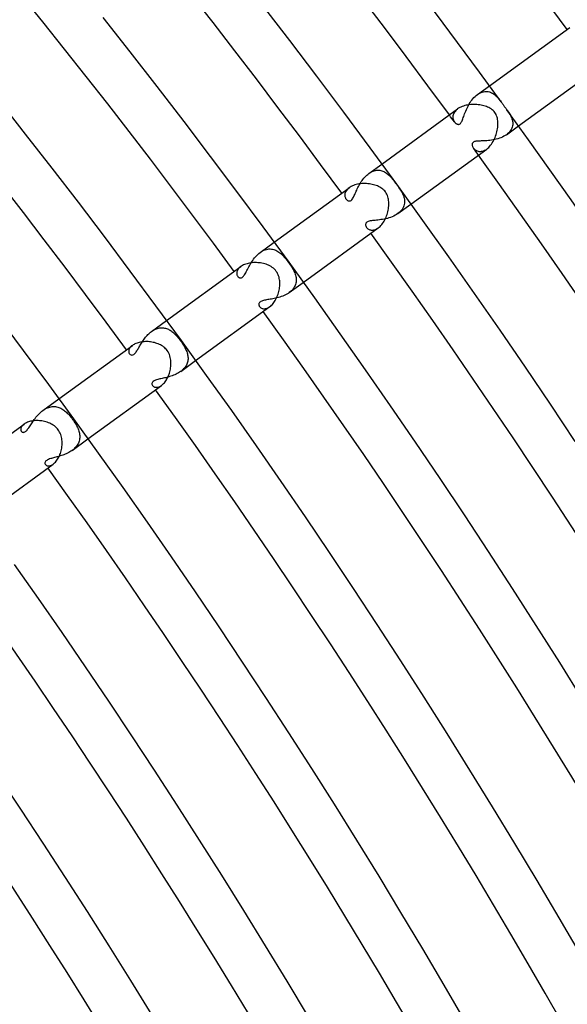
# Model space of a CAD drawing. Header units: millimetres. Extents: x -660 to 660, y -630 to 630.
# Tile 128 of 131: x 449 to 493, y 282 to 362. Entities that reach past the tile are written whole.
import ezdxf

# ---------------------------------------------------------------- set-up
doc = ezdxf.new("R2010")
doc.units = ezdxf.units.MM
doc.layers.add('HIDDEN', color=7, linetype='Continuous')
doc.layers.add('THICK', color=7, linetype='Continuous')

msp = doc.modelspace()

# ---------------------------------------------------------------- linework, layer by layer
at = {"layer": 'HIDDEN'}
for p, q in [((485.793, 355.416), (485.886, 355.489)), ((485.886, 355.489), (486.861, 356.198)), ((485.886, 355.489), (485.985, 355.555)), ((485.985, 355.555), (486.085, 355.612)), ((486.085, 355.612), (486.186, 355.659)), ((486.186, 355.659), (486.287, 355.696)), ((486.287, 355.696), (486.387, 355.722)), ((486.387, 355.722), (486.485, 355.738)), ((486.485, 355.738), (486.582, 355.744)), ((486.582, 355.744), (486.677, 355.741)), ((486.677, 355.741), (486.77, 355.729)), ((486.77, 355.729), (486.86, 355.709)), ((486.86, 355.709), (486.947, 355.681)), ((486.947, 355.681), (487.032, 355.645)), ((487.032, 355.645), (487.113, 355.603)), ((487.113, 355.603), (487.193, 355.553)), ((487.193, 355.553), (487.27, 355.498)), ((487.27, 355.498), (487.345, 355.437)), ((485.167, 354.621), (485.231, 354.733)), ((485.231, 354.733), (485.299, 354.844)), ((485.299, 354.844), (485.372, 354.951)), ((485.372, 354.951), (485.448, 355.054)), ((485.448, 355.054), (485.529, 355.153)), ((485.529, 355.153), (485.613, 355.247)), ((485.613, 355.247), (485.701, 355.335)), ((485.701, 355.335), (485.793, 355.416)), ((487.345, 355.437), (487.417, 355.37)), ((487.417, 355.37), (487.487, 355.299)), ((487.487, 355.299), (487.554, 355.225)), ((487.554, 355.225), (487.619, 355.147)), ((487.619, 355.147), (487.683, 355.067)), ((487.683, 355.067), (487.745, 354.986)), ((487.745, 354.986), (487.806, 354.903)), ((483.954, 353.922), (483.93, 353.851)), ((483.987, 353.993), (483.954, 353.922)), ((484.029, 354.064), (483.987, 353.993)), ((484.08, 354.133), (484.029, 354.064)), ((484.14, 354.201), (484.08, 354.133)), ((484.211, 354.267), (484.14, 354.201)), ((484.289, 354.329), (484.211, 354.267)), ((484.819, 353.833), (484.859, 353.94)), ((484.859, 353.94), (484.901, 354.05)), ((484.901, 354.05), (484.948, 354.164)), ((484.948, 354.164), (484.997, 354.278)), ((484.997, 354.278), (485.05, 354.393)), ((485.05, 354.393), (485.106, 354.507)), ((485.106, 354.507), (485.167, 354.621)), ((488.273, 354.26), (488.338, 354.169)), ((488.338, 354.169), (488.4, 354.08)), ((488.4, 354.08), (488.457, 353.993)), ((488.457, 353.993), (488.509, 353.908)), ((488.509, 353.908), (488.559, 353.82)), ((483.914, 353.78), (483.907, 353.711)), ((483.907, 353.711), (483.907, 353.642)), ((483.907, 353.642), (483.914, 353.576)), ((483.93, 353.851), (483.914, 353.78)), ((483.914, 353.576), (483.927, 353.511)), ((483.927, 353.511), (483.947, 353.449)), ((483.947, 353.449), (483.971, 353.391)), ((483.971, 353.391), (484.001, 353.337)), ((484.001, 353.337), (484.034, 353.287)), ((484.034, 353.287), (484.056, 353.259)), ((484.056, 353.259), (484.078, 353.233)), ((484.078, 353.233), (484.102, 353.208)), ((484.102, 353.208), (484.126, 353.186)), ((484.126, 353.186), (484.151, 353.165)), ((484.151, 353.165), (484.177, 353.147)), ((484.177, 353.147), (484.202, 353.131)), ((484.202, 353.131), (484.23, 353.116)), ((484.23, 353.116), (484.262, 353.103)), ((484.262, 353.103), (484.297, 353.093)), ((484.297, 353.093), (484.334, 353.087)), ((484.334, 353.087), (484.372, 353.087)), ((484.372, 353.087), (484.412, 353.095)), ((484.412, 353.095), (484.451, 353.112)), ((484.451, 353.112), (484.487, 353.136)), ((484.487, 353.136), (484.522, 353.169)), ((484.522, 353.169), (484.555, 353.211)), ((484.555, 353.211), (484.587, 353.26)), ((484.587, 353.26), (484.619, 353.319)), ((484.619, 353.319), (484.65, 353.385)), ((484.65, 353.385), (484.681, 353.461)), ((484.681, 353.461), (484.713, 353.544)), ((484.713, 353.544), (484.747, 353.635)), ((484.747, 353.635), (484.782, 353.731)), ((484.782, 353.731), (484.819, 353.833)), ((488.559, 353.82), (488.604, 353.731)), ((488.604, 353.731), (488.645, 353.64)), ((488.645, 353.64), (488.68, 353.546)), ((488.68, 353.546), (488.709, 353.451)), ((488.709, 353.451), (488.73, 353.354)), ((488.73, 353.354), (488.744, 353.257)), ((488.744, 353.257), (488.748, 353.159)), ((488.748, 353.159), (488.744, 353.062)), ((488.237, 352.253), (489.213, 352.962)), ((488.334, 352.329), (488.237, 352.253)), ((488.423, 352.411), (488.334, 352.329)), ((488.501, 352.497), (488.423, 352.411)), ((488.568, 352.586), (488.501, 352.497)), ((488.625, 352.678), (488.568, 352.586)), ((488.67, 352.772), (488.625, 352.678)), ((488.705, 352.867), (488.67, 352.772)), ((488.73, 352.964), (488.705, 352.867)), ((488.744, 353.062), (488.73, 352.964)), ((485.468, 351.492), (485.466, 351.453)), ((485.476, 351.53), (485.468, 351.492)), ((485.49, 351.565), (485.476, 351.53)), ((485.51, 351.598), (485.49, 351.565)), ((485.537, 351.627), (485.51, 351.598)), ((485.571, 351.652), (485.537, 351.627)), ((485.612, 351.674), (485.571, 351.652)), ((485.66, 351.692), (485.612, 351.674)), ((485.714, 351.706), (485.66, 351.692)), ((485.776, 351.717), (485.714, 351.706)), ((485.846, 351.726), (485.776, 351.717)), ((485.923, 351.733), (485.846, 351.726)), ((486.009, 351.738), (485.923, 351.733)), ((486.101, 351.742), (486.009, 351.738)), ((486.2, 351.745), (486.101, 351.742)), ((486.305, 351.749), (486.2, 351.745)), ((486.415, 351.753), (486.305, 351.749)), ((486.531, 351.759), (486.415, 351.753)), ((486.65, 351.767), (486.531, 351.759)), ((486.774, 351.778), (486.65, 351.767)), ((486.901, 351.792), (486.774, 351.778)), ((487.029, 351.809), (486.901, 351.792)), ((487.157, 351.831), (487.029, 351.809)), ((487.287, 351.857), (487.157, 351.831)), ((487.415, 351.887), (487.287, 351.857)), ((487.543, 351.923), (487.415, 351.887)), ((487.669, 351.964), (487.543, 351.923)), ((487.792, 352.01), (487.669, 351.964)), ((487.911, 352.062), (487.792, 352.01)), ((488.026, 352.12), (487.911, 352.062)), ((488.135, 352.184), (488.026, 352.12)), ((488.237, 352.253), (488.135, 352.184)), ((485.466, 351.453), (485.469, 351.414)), ((485.469, 351.414), (485.476, 351.374)), ((485.476, 351.374), (485.487, 351.334)), ((485.487, 351.334), (485.502, 351.293)), ((485.502, 351.293), (485.521, 351.252)), ((485.521, 351.252), (485.544, 351.212)), ((485.544, 351.212), (485.571, 351.172)), ((485.571, 351.172), (485.609, 351.123)), ((485.609, 351.123), (485.653, 351.078)), ((485.653, 351.078), (485.702, 351.035)), ((485.702, 351.035), (485.756, 350.998)), ((485.756, 350.998), (485.814, 350.965)), ((485.814, 350.965), (485.876, 350.939)), ((485.876, 350.939), (485.941, 350.918)), ((485.941, 350.918), (486.01, 350.905)), ((486.01, 350.905), (486.082, 350.899)), ((486.082, 350.899), (486.157, 350.9)), ((486.157, 350.9), (486.234, 350.91)), ((486.234, 350.91), (486.313, 350.928)), ((486.313, 350.928), (486.394, 350.956)), ((486.394, 350.956), (486.476, 350.992)), ((486.476, 350.992), (486.559, 351.038)), ((486.559, 351.038), (486.641, 351.093)), ((477.029, 349.05), (477.114, 349.116)), ((477.114, 349.116), (478.164, 349.879)), ((477.114, 349.116), (477.201, 349.175)), ((477.201, 349.175), (477.289, 349.227)), ((477.289, 349.227), (477.379, 349.273)), ((477.379, 349.273), (477.47, 349.311)), ((477.47, 349.311), (477.56, 349.34)), ((477.56, 349.34), (477.649, 349.363)), ((477.649, 349.363), (477.738, 349.377)), ((477.738, 349.377), (477.826, 349.384)), ((477.826, 349.384), (477.913, 349.384)), ((477.913, 349.384), (477.998, 349.376)), ((477.998, 349.376), (478.081, 349.362)), ((478.081, 349.362), (478.162, 349.342)), ((478.162, 349.342), (478.242, 349.315)), ((478.242, 349.315), (478.32, 349.282)), ((478.32, 349.282), (478.396, 349.244)), ((478.396, 349.244), (478.469, 349.201)), ((478.469, 349.201), (478.54, 349.154)), ((478.54, 349.154), (478.609, 349.102)), ((478.609, 349.102), (478.675, 349.047)), ((476.39, 348.269), (476.449, 348.366)), ((476.449, 348.366), (476.511, 348.462)), ((476.511, 348.462), (476.576, 348.556)), ((476.576, 348.556), (476.644, 348.647)), ((476.644, 348.647), (476.715, 348.736)), ((476.715, 348.736), (476.789, 348.821)), ((476.789, 348.821), (476.866, 348.902)), ((476.866, 348.902), (476.946, 348.979)), ((476.946, 348.979), (477.029, 349.05)), ((478.675, 349.047), (478.739, 348.989)), ((478.739, 348.989), (478.802, 348.928)), ((478.802, 348.928), (478.862, 348.865)), ((478.862, 348.865), (478.921, 348.799)), ((478.921, 348.799), (478.98, 348.731)), ((478.98, 348.731), (479.039, 348.658)), ((479.039, 348.658), (479.099, 348.583)), ((479.099, 348.583), (479.159, 348.506)), ((479.159, 348.506), (479.219, 348.426)), ((479.219, 348.426), (479.279, 348.344)), ((479.279, 348.344), (479.34, 348.261)), ((475.192, 347.511), (475.179, 347.446)), ((475.213, 347.578), (475.192, 347.511)), ((475.243, 347.645), (475.213, 347.578)), ((475.282, 347.712), (475.243, 347.645)), ((475.33, 347.778), (475.282, 347.712)), ((475.387, 347.842), (475.33, 347.778)), ((475.453, 347.904), (475.387, 347.842)), ((475.528, 347.963), (475.453, 347.904)), ((475.979, 347.427), (476.017, 347.511)), ((476.017, 347.511), (476.055, 347.598)), ((476.055, 347.598), (476.096, 347.689)), ((476.096, 347.689), (476.139, 347.783)), ((476.139, 347.783), (476.184, 347.879)), ((476.184, 347.879), (476.232, 347.976)), ((476.232, 347.976), (476.282, 348.074)), ((476.282, 348.074), (476.335, 348.171)), ((476.335, 348.171), (476.39, 348.269)), ((479.34, 348.261), (479.41, 348.163)), ((479.41, 348.163), (479.479, 348.067)), ((479.479, 348.067), (479.546, 347.971)), ((479.546, 347.971), (479.609, 347.877)), ((479.609, 347.877), (479.669, 347.784)), ((479.669, 347.784), (479.725, 347.692)), ((479.725, 347.692), (479.778, 347.6)), ((479.778, 347.6), (479.827, 347.506)), ((479.827, 347.506), (479.871, 347.411)), ((475.179, 347.446), (475.174, 347.381)), ((475.174, 347.381), (475.176, 347.319)), ((475.176, 347.319), (475.185, 347.259)), ((475.185, 347.259), (475.199, 347.202)), ((475.199, 347.202), (475.22, 347.149)), ((475.22, 347.149), (475.245, 347.099)), ((475.245, 347.099), (475.274, 347.055)), ((475.274, 347.055), (475.314, 347.007)), ((475.314, 347.007), (475.358, 346.966)), ((475.358, 346.966), (475.407, 346.934)), ((475.407, 346.934), (475.46, 346.91)), ((475.46, 346.91), (475.515, 346.899)), ((475.515, 346.899), (475.572, 346.901)), ((475.572, 346.901), (475.628, 346.917)), ((475.628, 346.917), (475.684, 346.95)), ((475.684, 346.95), (475.738, 347)), ((475.738, 347), (475.788, 347.063)), ((475.788, 347.063), (475.833, 347.132)), ((475.833, 347.132), (475.873, 347.204)), ((475.873, 347.204), (475.908, 347.274)), ((475.908, 347.274), (475.943, 347.348)), ((475.943, 347.348), (475.979, 347.427)), ((479.871, 347.411), (479.91, 347.315)), ((479.91, 347.315), (479.944, 347.218)), ((479.944, 347.218), (479.97, 347.119)), ((479.97, 347.119), (479.99, 347.02)), ((479.998, 346.717), (479.981, 346.616)), ((479.99, 347.02), (480.001, 346.92)), ((480.004, 346.819), (479.998, 346.717)), ((480.001, 346.92), (480.004, 346.819)), ((479.566, 345.958), (479.464, 345.879)), ((479.465, 345.88), (480.515, 346.643)), ((479.657, 346.042), (479.566, 345.958)), ((479.738, 346.131), (479.657, 346.042)), ((479.809, 346.223), (479.738, 346.131)), ((479.869, 346.319), (479.809, 346.223)), ((479.917, 346.416), (479.869, 346.319)), ((479.955, 346.516), (479.917, 346.416)), ((479.981, 346.616), (479.955, 346.516)), ((476.914, 345.145), (476.884, 345.101)), ((476.956, 345.183), (476.914, 345.145)), ((477.009, 345.215), (476.956, 345.183)), ((477.073, 345.243), (477.009, 345.215)), ((477.147, 345.266), (477.073, 345.243)), ((477.231, 345.284), (477.147, 345.266)), ((477.321, 345.299), (477.231, 345.284)), ((477.417, 345.312), (477.321, 345.299)), ((477.517, 345.323), (477.417, 345.312)), ((477.622, 345.334), (477.517, 345.323)), ((477.732, 345.346), (477.622, 345.334)), ((477.848, 345.359), (477.732, 345.346)), ((477.968, 345.373), (477.848, 345.359)), ((478.092, 345.39), (477.968, 345.373)), ((478.22, 345.411), (478.092, 345.39)), ((478.35, 345.435), (478.22, 345.411)), ((478.482, 345.463), (478.35, 345.435)), ((478.614, 345.496), (478.482, 345.463)), ((478.745, 345.534), (478.614, 345.496)), ((478.874, 345.577), (478.745, 345.534)), ((479.002, 345.626), (478.874, 345.577)), ((479.126, 345.681), (479.002, 345.626)), ((479.244, 345.741), (479.126, 345.681)), ((479.357, 345.807), (479.244, 345.741)), ((479.464, 345.879), (479.357, 345.807)), ((476.865, 345.052), (476.857, 344.999)), ((476.857, 344.999), (476.86, 344.943)), ((476.86, 344.943), (476.875, 344.883)), ((476.884, 345.101), (476.865, 345.052)), ((476.875, 344.883), (476.901, 344.824)), ((476.901, 344.824), (476.936, 344.767)), ((476.936, 344.767), (476.969, 344.727)), ((476.969, 344.727), (477.006, 344.689)), ((477.006, 344.689), (477.048, 344.654)), ((477.048, 344.654), (477.094, 344.623)), ((477.094, 344.623), (477.144, 344.597)), ((477.144, 344.597), (477.198, 344.576)), ((477.198, 344.576), (477.256, 344.56)), ((477.256, 344.56), (477.316, 344.55)), ((477.316, 344.55), (477.38, 344.546)), ((477.38, 344.546), (477.446, 344.549)), ((477.446, 344.549), (477.515, 344.56)), ((477.515, 344.56), (477.585, 344.577)), ((477.585, 344.577), (477.657, 344.603)), ((477.657, 344.603), (477.731, 344.636)), ((477.731, 344.636), (477.805, 344.678)), ((477.805, 344.678), (477.88, 344.728)), ((468.34, 342.741), (469.467, 343.56)), ((468.243, 342.666), (468.34, 342.741)), ((468.34, 342.741), (468.438, 342.808)), ((468.438, 342.808), (468.539, 342.866)), ((468.539, 342.866), (468.641, 342.916)), ((468.641, 342.916), (468.744, 342.957)), ((468.744, 342.957), (468.845, 342.987)), ((468.845, 342.987), (468.947, 343.009)), ((468.947, 343.009), (469.047, 343.021)), ((469.047, 343.021), (469.147, 343.024)), ((469.147, 343.024), (469.243, 343.018)), ((469.243, 343.018), (469.338, 343.004)), ((469.338, 343.004), (469.431, 342.982)), ((469.431, 342.982), (469.522, 342.952)), ((469.522, 342.952), (469.61, 342.916)), ((469.61, 342.916), (469.695, 342.873)), ((469.695, 342.873), (469.777, 342.825)), ((469.777, 342.825), (469.857, 342.771)), ((469.857, 342.771), (469.934, 342.713)), ((467.593, 341.883), (467.661, 341.991)), ((467.661, 341.991), (467.733, 342.097)), ((467.733, 342.097), (467.808, 342.201)), ((467.808, 342.201), (467.887, 342.303)), ((467.887, 342.303), (467.971, 342.401)), ((467.971, 342.401), (468.058, 342.495)), ((468.058, 342.495), (468.149, 342.584)), ((468.149, 342.584), (468.243, 342.666)), ((469.934, 342.713), (470.009, 342.65)), ((470.009, 342.65), (470.081, 342.584)), ((470.081, 342.584), (470.151, 342.515)), ((470.151, 342.515), (470.221, 342.441)), ((470.221, 342.441), (470.29, 342.364)), ((470.29, 342.364), (470.359, 342.283)), ((470.359, 342.283), (470.427, 342.198)), ((470.427, 342.198), (470.495, 342.111)), ((470.495, 342.111), (470.563, 342.022)), ((470.563, 342.022), (470.629, 341.932)), ((466.457, 341.175), (466.447, 341.122)), ((466.472, 341.228), (466.457, 341.175)), ((466.494, 341.283), (466.472, 341.228)), ((466.523, 341.337), (466.494, 341.283)), ((466.558, 341.392), (466.523, 341.337)), ((466.6, 341.445), (466.558, 341.392)), ((466.649, 341.498), (466.6, 341.445)), ((466.706, 341.55), (466.649, 341.498)), ((466.769, 341.6), (466.706, 341.55)), ((467.167, 341.099), (467.214, 341.185)), ((467.214, 341.185), (467.261, 341.276)), ((467.261, 341.276), (467.309, 341.369)), ((467.309, 341.369), (467.36, 341.467)), ((467.36, 341.467), (467.413, 341.568)), ((467.413, 341.568), (467.47, 341.671)), ((467.47, 341.671), (467.53, 341.777)), ((467.53, 341.777), (467.593, 341.883)), ((470.629, 341.932), (470.699, 341.834)), ((470.699, 341.834), (470.766, 341.738)), ((470.766, 341.738), (470.83, 341.642)), ((470.83, 341.642), (470.891, 341.547)), ((470.891, 341.547), (470.948, 341.453)), ((470.948, 341.453), (471.002, 341.36)), ((471.002, 341.36), (471.051, 341.268)), ((471.051, 341.268), (471.095, 341.177)), ((471.095, 341.177), (471.134, 341.087)), ((466.447, 341.122), (466.444, 341.071)), ((466.444, 341.071), (466.445, 341.021)), ((466.445, 341.021), (466.452, 340.973)), ((466.452, 340.973), (466.464, 340.928)), ((466.464, 340.928), (466.48, 340.886)), ((466.48, 340.886), (466.499, 340.846)), ((466.499, 340.846), (466.522, 340.811)), ((466.522, 340.811), (466.543, 340.784)), ((466.543, 340.784), (466.566, 340.761)), ((466.566, 340.761), (466.591, 340.74)), ((466.591, 340.74), (466.616, 340.723)), ((466.616, 340.723), (466.643, 340.708)), ((466.643, 340.708), (466.673, 340.696)), ((466.673, 340.696), (466.708, 340.688)), ((466.708, 340.688), (466.747, 340.685)), ((466.747, 340.685), (466.79, 340.69)), ((466.79, 340.69), (466.837, 340.704)), ((466.837, 340.704), (466.886, 340.731)), ((466.886, 340.731), (466.934, 340.768)), ((466.934, 340.768), (466.982, 340.816)), ((466.982, 340.816), (467.029, 340.875)), ((467.029, 340.875), (467.075, 340.942)), ((467.075, 340.942), (467.121, 341.017)), ((467.121, 341.017), (467.167, 341.099)), ((471.134, 341.087), (471.169, 340.996)), ((471.169, 340.996), (471.199, 340.905)), ((471.199, 340.905), (471.223, 340.813)), ((471.223, 340.813), (471.241, 340.72)), ((471.246, 340.345), (471.228, 340.253)), ((471.241, 340.72), (471.253, 340.627)), ((471.256, 340.439), (471.246, 340.345)), ((471.253, 340.627), (471.258, 340.533)), ((471.258, 340.533), (471.256, 340.439)), ((470.781, 339.575), (470.69, 339.504)), ((470.691, 339.505), (471.818, 340.324)), ((470.865, 339.649), (470.781, 339.575)), ((470.942, 339.727), (470.865, 339.649)), ((471.01, 339.809), (470.942, 339.727)), ((471.071, 339.893), (471.01, 339.809)), ((471.123, 339.981), (471.071, 339.893)), ((471.167, 340.07), (471.123, 339.981)), ((471.202, 340.161), (471.167, 340.07)), ((471.228, 340.253), (471.202, 340.161)), ((468.353, 338.76), (468.312, 338.728)), ((468.403, 338.79), (468.353, 338.76)), ((468.461, 338.816), (468.403, 338.79)), ((468.528, 338.84), (468.461, 338.816)), ((468.601, 338.861), (468.528, 338.84)), ((468.681, 338.88), (468.601, 338.861)), ((468.765, 338.897), (468.681, 338.88)), ((468.854, 338.913), (468.765, 338.897)), ((468.947, 338.929), (468.854, 338.913)), ((469.042, 338.944), (468.947, 338.929)), ((469.143, 338.961), (469.042, 338.944)), ((469.247, 338.979), (469.143, 338.961)), ((469.355, 338.998), (469.247, 338.979)), ((469.465, 339.02), (469.355, 338.998)), ((469.579, 339.044), (469.465, 339.02)), ((469.694, 339.072), (469.579, 339.044)), ((469.81, 339.103), (469.694, 339.072)), ((469.927, 339.137), (469.81, 339.103)), ((470.043, 339.176), (469.927, 339.137)), ((470.158, 339.219), (470.043, 339.176)), ((470.271, 339.267), (470.158, 339.219)), ((470.382, 339.319), (470.271, 339.267)), ((470.49, 339.376), (470.382, 339.319)), ((470.592, 339.438), (470.49, 339.376)), ((470.69, 339.504), (470.592, 339.438)), ((468.24, 338.614), (468.232, 338.573)), ((468.232, 338.573), (468.232, 338.531)), ((468.232, 338.531), (468.239, 338.49)), ((468.239, 338.49), (468.251, 338.45)), ((468.255, 338.654), (468.24, 338.614)), ((468.251, 338.45), (468.269, 338.411)), ((468.279, 338.692), (468.255, 338.654)), ((468.269, 338.411), (468.293, 338.373)), ((468.312, 338.728), (468.279, 338.692)), ((468.293, 338.373), (468.323, 338.337)), ((468.323, 338.337), (468.357, 338.304)), ((468.357, 338.304), (468.396, 338.274)), ((468.396, 338.274), (468.44, 338.249)), ((468.44, 338.249), (468.488, 338.227)), ((468.488, 338.227), (468.54, 338.211)), ((468.54, 338.211), (468.595, 338.201)), ((468.595, 338.201), (468.653, 338.196)), ((468.653, 338.196), (468.714, 338.198)), ((468.714, 338.198), (468.778, 338.207)), ((468.778, 338.207), (468.844, 338.223)), ((468.844, 338.223), (468.912, 338.247)), ((468.912, 338.247), (468.981, 338.278)), ((468.981, 338.278), (469.05, 338.317)), ((469.05, 338.317), (469.12, 338.364)), ((459.564, 336.365), (460.77, 337.241)), ((459.563, 336.364), (459.642, 336.419)), ((459.642, 336.419), (459.722, 336.468)), ((459.722, 336.468), (459.803, 336.512)), ((459.803, 336.512), (459.885, 336.551)), ((459.885, 336.551), (459.968, 336.584)), ((459.968, 336.584), (460.051, 336.611)), ((460.051, 336.611), (460.134, 336.633)), ((460.134, 336.633), (460.217, 336.648)), ((460.217, 336.648), (460.299, 336.658)), ((460.299, 336.658), (460.381, 336.662)), ((460.381, 336.662), (460.462, 336.66)), ((460.462, 336.66), (460.541, 336.652)), ((460.541, 336.652), (460.62, 336.639)), ((460.62, 336.639), (460.697, 336.621)), ((460.697, 336.621), (460.773, 336.597)), ((460.773, 336.597), (460.848, 336.569)), ((460.848, 336.569), (460.922, 336.537)), ((460.922, 336.537), (460.994, 336.499)), ((460.994, 336.499), (461.065, 336.458)), ((461.065, 336.458), (461.135, 336.412)), ((461.135, 336.412), (461.203, 336.363)), ((458.795, 335.5), (458.847, 335.579)), ((458.847, 335.579), (458.901, 335.658)), ((458.901, 335.658), (458.957, 335.736)), ((458.957, 335.736), (459.015, 335.814)), ((459.015, 335.814), (459.076, 335.891)), ((459.076, 335.891), (459.139, 335.966)), ((459.139, 335.966), (459.204, 336.04)), ((459.204, 336.04), (459.272, 336.111)), ((459.272, 336.111), (459.341, 336.179)), ((459.341, 336.179), (459.413, 336.244)), ((459.413, 336.244), (459.487, 336.306)), ((459.487, 336.306), (459.563, 336.364)), ((461.203, 336.363), (461.271, 336.31)), ((461.271, 336.31), (461.337, 336.252)), ((461.337, 336.252), (461.403, 336.192)), ((461.403, 336.192), (461.469, 336.127)), ((461.469, 336.127), (461.533, 336.06)), ((461.533, 336.06), (461.597, 335.989)), ((461.597, 335.989), (461.661, 335.916)), ((461.661, 335.916), (461.724, 335.84)), ((461.724, 335.84), (461.786, 335.762)), ((461.786, 335.762), (461.848, 335.68)), ((461.848, 335.68), (461.91, 335.597)), ((461.91, 335.597), (461.971, 335.512)), ((457.721, 334.82), (457.716, 334.769)), ((457.732, 334.871), (457.721, 334.82)), ((457.75, 334.924), (457.732, 334.871)), ((457.775, 334.978), (457.75, 334.924)), ((457.807, 335.031), (457.775, 334.978)), ((457.847, 335.084), (457.807, 335.031)), ((457.894, 335.137), (457.847, 335.084)), ((457.949, 335.188), (457.894, 335.137)), ((458.012, 335.237), (457.949, 335.188)), ((458.325, 334.728), (458.366, 334.789)), ((458.366, 334.789), (458.404, 334.848)), ((458.404, 334.848), (458.442, 334.911)), ((458.442, 334.911), (458.482, 334.977)), ((458.482, 334.977), (458.522, 335.045)), ((458.522, 335.045), (458.564, 335.117)), ((458.564, 335.117), (458.607, 335.191)), ((458.607, 335.191), (458.651, 335.266)), ((458.651, 335.266), (458.697, 335.343)), ((458.697, 335.343), (458.745, 335.421)), ((458.745, 335.421), (458.795, 335.5)), ((461.971, 335.512), (462.03, 335.425)), ((462.03, 335.425), (462.088, 335.338)), ((462.088, 335.338), (462.143, 335.251)), ((462.143, 335.251), (462.195, 335.164)), ((462.195, 335.164), (462.244, 335.077)), ((462.244, 335.077), (462.289, 334.991)), ((462.289, 334.991), (462.331, 334.905)), ((462.331, 334.905), (462.369, 334.819)), ((462.369, 334.819), (462.403, 334.733)), ((457.716, 334.769), (457.718, 334.721)), ((457.718, 334.721), (457.725, 334.675)), ((457.725, 334.675), (457.738, 334.633)), ((457.738, 334.633), (457.755, 334.593)), ((457.755, 334.593), (457.778, 334.557)), ((457.778, 334.557), (457.834, 334.5)), ((457.834, 334.5), (457.904, 334.465)), ((457.904, 334.465), (457.982, 334.456)), ((457.982, 334.456), (458.055, 334.473)), ((458.055, 334.473), (458.121, 334.508)), ((458.121, 334.508), (458.179, 334.554)), ((458.179, 334.554), (458.231, 334.607)), ((458.231, 334.607), (458.28, 334.666)), ((458.28, 334.666), (458.325, 334.728)), ((461.915, 333.129), (463.121, 334.005)), ((462.403, 334.733), (462.433, 334.648)), ((462.433, 334.648), (462.458, 334.563)), ((462.458, 334.563), (462.479, 334.477)), ((462.479, 334.477), (462.494, 334.392)), ((462.502, 334.051), (462.49, 333.966)), ((462.494, 334.392), (462.505, 334.306)), ((462.509, 334.136), (462.502, 334.051)), ((462.505, 334.306), (462.51, 334.221)), ((462.51, 334.221), (462.509, 334.136)), ((461.998, 333.192), (461.914, 333.128)), ((462.076, 333.26), (461.998, 333.192)), ((462.148, 333.33), (462.076, 333.26)), ((462.214, 333.403), (462.148, 333.33)), ((462.274, 333.478), (462.214, 333.403)), ((462.327, 333.556), (462.274, 333.478)), ((462.373, 333.636), (462.327, 333.556)), ((462.412, 333.717), (462.373, 333.636)), ((462.445, 333.799), (462.412, 333.717)), ((462.47, 333.883), (462.445, 333.799)), ((462.49, 333.966), (462.47, 333.883)), ((459.873, 332.422), (459.783, 332.381)), ((459.969, 332.455), (459.873, 332.422)), ((460.065, 332.482), (459.969, 332.455)), ((460.153, 332.504), (460.065, 332.482)), ((460.237, 332.523), (460.153, 332.504)), ((460.324, 332.543), (460.237, 332.523)), ((460.415, 332.562), (460.324, 332.543)), ((460.51, 332.583), (460.415, 332.562)), ((460.608, 332.605), (460.51, 332.583)), ((460.708, 332.628), (460.608, 332.605)), ((460.81, 332.653), (460.708, 332.628)), ((460.914, 332.681), (460.81, 332.653)), ((461.019, 332.711), (460.914, 332.681)), ((461.124, 332.744), (461.019, 332.711)), ((461.229, 332.78), (461.124, 332.744)), ((461.333, 332.819), (461.229, 332.78)), ((461.436, 332.861), (461.333, 332.819)), ((461.538, 332.907), (461.436, 332.861)), ((461.637, 332.957), (461.538, 332.907)), ((461.733, 333.01), (461.637, 332.957)), ((461.826, 333.067), (461.733, 333.01)), ((461.914, 333.128), (461.826, 333.067)), ((459.614, 332.221), (459.597, 332.161)), ((459.597, 332.161), (459.597, 332.1)), ((459.597, 332.1), (459.614, 332.042)), ((459.65, 332.279), (459.614, 332.221)), ((459.614, 332.042), (459.644, 331.989)), ((459.644, 331.989), (459.668, 331.959)), ((459.706, 332.332), (459.65, 332.279)), ((459.668, 331.959), (459.697, 331.933)), ((459.697, 331.933), (459.729, 331.909)), ((459.783, 332.381), (459.706, 332.332)), ((459.729, 331.909), (459.766, 331.888)), ((459.766, 331.888), (459.806, 331.871)), ((459.806, 331.871), (459.85, 331.858)), ((459.85, 331.858), (459.898, 331.85)), ((459.898, 331.85), (459.948, 331.847)), ((459.948, 331.847), (460.002, 331.85)), ((460.002, 331.85), (460.058, 331.859)), ((460.058, 331.859), (460.116, 331.874)), ((460.116, 331.874), (460.176, 331.895)), ((460.176, 331.895), (460.237, 331.923)), ((460.237, 331.923), (460.3, 331.959)), ((460.3, 331.959), (460.363, 332.001)), ((450.785, 329.987), (452.073, 330.923)), ((450.785, 329.987), (450.875, 330.049)), ((450.875, 330.049), (450.967, 330.105)), ((450.967, 330.105), (451.061, 330.154)), ((451.061, 330.154), (451.156, 330.197)), ((451.156, 330.197), (451.251, 330.232)), ((451.251, 330.232), (451.345, 330.259)), ((451.345, 330.259), (451.439, 330.279)), ((451.439, 330.279), (451.533, 330.292)), ((451.533, 330.292), (451.626, 330.298)), ((451.626, 330.298), (451.718, 330.297)), ((451.718, 330.297), (451.807, 330.288)), ((451.807, 330.288), (451.896, 330.274)), ((451.896, 330.274), (451.982, 330.253)), ((451.982, 330.253), (452.067, 330.226)), ((452.067, 330.226), (452.15, 330.193)), ((452.15, 330.193), (452.231, 330.156)), ((452.231, 330.156), (452.311, 330.113)), ((452.311, 330.113), (452.388, 330.066)), ((452.388, 330.066), (452.463, 330.014)), ((452.463, 330.014), (452.536, 329.959)), ((450.025, 329.161), (450.089, 329.251)), ((450.089, 329.251), (450.155, 329.341)), ((450.155, 329.341), (450.224, 329.431)), ((450.224, 329.431), (450.295, 329.519)), ((450.295, 329.519), (450.37, 329.605)), ((450.37, 329.605), (450.447, 329.689)), ((450.447, 329.689), (450.528, 329.769)), ((450.528, 329.769), (450.611, 329.847)), ((450.611, 329.847), (450.697, 329.919)), ((450.697, 329.919), (450.785, 329.987)), ((452.536, 329.959), (452.608, 329.9)), ((452.608, 329.9), (452.678, 329.838)), ((452.678, 329.838), (452.748, 329.771)), ((452.748, 329.771), (452.82, 329.698)), ((452.82, 329.698), (452.893, 329.62)), ((452.893, 329.62), (452.966, 329.536)), ((452.966, 329.536), (453.039, 329.447)), ((453.039, 329.447), (453.113, 329.353)), ((453.113, 329.353), (453.184, 329.257)), ((453.184, 329.257), (453.252, 329.161)), ((448.996, 328.514), (448.991, 328.471)), ((448.991, 328.471), (448.991, 328.431)), ((448.991, 328.431), (448.997, 328.393)), ((449.007, 328.558), (448.996, 328.514)), ((449.023, 328.603), (449.007, 328.558)), ((449.045, 328.648), (449.023, 328.603)), ((449.074, 328.695), (449.045, 328.648)), ((449.109, 328.741), (449.074, 328.695)), ((449.152, 328.787), (449.109, 328.741)), ((449.201, 328.832), (449.152, 328.787)), ((449.257, 328.877), (449.201, 328.832)), ((449.504, 328.399), (449.551, 328.457)), ((449.551, 328.457), (449.599, 328.52)), ((449.599, 328.52), (449.647, 328.588)), ((449.647, 328.588), (449.696, 328.66)), ((449.696, 328.66), (449.746, 328.736)), ((449.746, 328.736), (449.798, 328.816)), ((449.798, 328.816), (449.851, 328.899)), ((449.851, 328.899), (449.907, 328.985)), ((449.907, 328.985), (449.965, 329.072)), ((449.965, 329.072), (450.025, 329.161)), ((453.252, 329.161), (453.316, 329.066)), ((453.316, 329.066), (453.377, 328.971)), ((453.377, 328.971), (453.434, 328.876)), ((453.434, 328.876), (453.487, 328.782)), ((453.487, 328.782), (453.536, 328.689)), ((453.536, 328.689), (453.581, 328.596)), ((453.581, 328.596), (453.621, 328.503)), ((453.621, 328.503), (453.656, 328.411)), ((448.997, 328.393), (449.006, 328.358)), ((449.006, 328.358), (449.021, 328.325)), ((449.021, 328.325), (449.039, 328.296)), ((449.039, 328.296), (449.063, 328.269)), ((449.063, 328.269), (449.091, 328.246)), ((449.091, 328.246), (449.122, 328.229)), ((449.122, 328.229), (449.157, 328.218)), ((449.157, 328.218), (449.195, 328.213)), ((449.195, 328.213), (449.235, 328.216)), ((449.235, 328.216), (449.277, 328.227)), ((449.277, 328.227), (449.321, 328.245)), ((449.321, 328.245), (449.365, 328.272)), ((449.365, 328.272), (449.41, 328.306)), ((449.41, 328.306), (449.456, 328.349)), ((449.456, 328.349), (449.504, 328.399)), ((453.136, 326.751), (454.424, 327.687)), ((453.656, 328.411), (453.687, 328.32)), ((453.687, 328.32), (453.712, 328.229)), ((453.712, 328.229), (453.733, 328.138)), ((453.733, 328.138), (453.748, 328.047)), ((453.749, 327.688), (453.733, 327.6)), ((453.748, 328.047), (453.757, 327.956)), ((453.758, 327.777), (453.749, 327.688)), ((453.757, 327.956), (453.76, 327.866)), ((453.76, 327.866), (453.758, 327.777)), ((453.297, 326.881), (453.219, 326.814)), ((453.371, 326.951), (453.297, 326.881)), ((453.438, 327.024), (453.371, 326.951)), ((453.5, 327.1), (453.438, 327.024)), ((453.555, 327.178), (453.5, 327.1)), ((453.605, 327.26), (453.555, 327.178)), ((453.647, 327.343), (453.605, 327.26)), ((453.682, 327.428), (453.647, 327.343)), ((453.711, 327.513), (453.682, 327.428)), ((453.733, 327.6), (453.711, 327.513)), ((451.246, 326.029), (451.165, 325.992)), ((451.33, 326.061), (451.246, 326.029)), ((451.413, 326.088), (451.33, 326.061)), ((451.491, 326.112), (451.413, 326.088)), ((451.567, 326.133), (451.491, 326.112)), ((451.648, 326.155), (451.567, 326.133)), ((451.731, 326.177), (451.648, 326.155)), ((451.818, 326.2), (451.731, 326.177)), ((451.908, 326.224), (451.818, 326.2)), ((452, 326.249), (451.908, 326.224)), ((452.094, 326.276), (452, 326.249)), ((452.189, 326.305), (452.094, 326.276)), ((452.286, 326.336), (452.189, 326.305)), ((452.383, 326.37), (452.286, 326.336)), ((452.481, 326.406), (452.383, 326.37)), ((452.579, 326.445), (452.481, 326.406)), ((452.676, 326.487), (452.579, 326.445)), ((452.772, 326.533), (452.676, 326.487)), ((452.867, 326.582), (452.772, 326.533)), ((452.96, 326.635), (452.867, 326.582)), ((453.049, 326.691), (452.96, 326.635)), ((453.136, 326.75), (453.049, 326.691)), ((453.219, 326.814), (453.136, 326.75)), ((450.963, 325.802), (450.951, 325.751)), ((450.951, 325.751), (450.952, 325.701)), ((450.952, 325.701), (450.965, 325.655)), ((450.99, 325.852), (450.963, 325.802)), ((450.965, 325.655), (450.989, 325.612)), ((450.989, 325.612), (451.016, 325.581)), ((451.033, 325.901), (450.99, 325.852)), ((451.016, 325.581), (451.049, 325.554)), ((451.092, 325.948), (451.033, 325.901)), ((451.049, 325.554), (451.087, 325.532)), ((451.087, 325.532), (451.131, 325.516)), ((451.165, 325.992), (451.092, 325.948)), ((451.131, 325.516), (451.179, 325.505)), ((451.179, 325.505), (451.232, 325.501)), ((451.232, 325.501), (451.288, 325.504)), ((451.288, 325.504), (451.348, 325.514)), ((451.348, 325.514), (451.41, 325.533)), ((451.41, 325.533), (451.475, 325.56)), ((451.475, 325.56), (451.541, 325.596)), ((451.541, 325.596), (451.608, 325.64))]:
    msp.add_line(p, q, dxfattribs=at)
for start, end in [(36.124989, 36.191223), (35.808774, 35.875007)]:
    msp.add_arc((0, 0), 599.25, start, end, dxfattribs=at)
at = {"layer": 'THICK'}
for p, q in [((468.499, 362.719), (470.703, 359.854)), ((455.62, 361.723), (457.818, 358.937)), ((486.861, 356.198), (493.356, 360.916)), ((470.703, 359.854), (472.889, 356.976)), ((457.818, 358.937), (459.999, 356.138)), ((489.213, 352.962), (495.707, 357.68)), ((472.889, 356.976), (475.058, 354.085)), ((459.999, 356.138), (462.163, 353.325)), ((447.2, 355.039), (449.358, 352.305)), ((485.226, 354.668), (485.107, 354.649)), ((485.347, 354.681), (485.226, 354.668)), ((485.469, 354.689), (485.347, 354.681)), ((485.591, 354.693), (485.469, 354.689)), ((485.714, 354.691), (485.591, 354.693)), ((485.836, 354.685), (485.714, 354.691)), ((485.957, 354.674), (485.836, 354.685)), ((486.076, 354.659), (485.957, 354.674)), ((486.192, 354.64), (486.076, 354.659)), ((487.806, 354.903), (487.843, 354.851)), ((487.843, 354.851), (487.881, 354.799)), ((487.881, 354.799), (487.919, 354.745)), ((487.919, 354.745), (487.959, 354.691)), ((487.959, 354.691), (487.998, 354.635)), ((475.058, 354.085), (477.209, 351.18)), ((478.164, 349.879), (484.29, 354.329)), ((484.371, 354.384), (484.289, 354.329)), ((484.46, 354.436), (484.371, 354.384)), ((484.556, 354.483), (484.46, 354.436)), ((484.658, 354.526), (484.556, 354.483)), ((484.765, 354.564), (484.658, 354.526)), ((484.875, 354.598), (484.765, 354.564)), ((484.989, 354.626), (484.875, 354.598)), ((485.107, 354.649), (484.989, 354.626)), ((486.305, 354.616), (486.192, 354.64)), ((486.414, 354.588), (486.305, 354.616)), ((486.519, 354.557), (486.414, 354.588)), ((486.62, 354.522), (486.519, 354.557)), ((486.716, 354.483), (486.62, 354.522)), ((486.811, 354.44), (486.716, 354.483)), ((486.903, 354.39), (486.811, 354.44)), ((486.992, 354.335), (486.903, 354.39)), ((487.077, 354.273), (486.992, 354.335)), ((487.157, 354.204), (487.077, 354.273)), ((487.232, 354.128), (487.157, 354.204)), ((487.299, 354.044), (487.232, 354.128)), ((487.355, 353.959), (487.299, 354.044)), ((487.403, 353.87), (487.355, 353.959)), ((487.443, 353.777), (487.403, 353.87)), ((487.998, 354.635), (488.038, 354.58)), ((488.038, 354.58), (488.062, 354.547)), ((488.062, 354.547), (488.087, 354.514)), ((488.087, 354.514), (488.111, 354.481)), ((488.111, 354.481), (488.135, 354.448)), ((488.135, 354.448), (488.158, 354.416)), ((488.158, 354.416), (488.182, 354.384)), ((488.182, 354.384), (488.205, 354.352)), ((488.205, 354.352), (488.228, 354.321)), ((488.228, 354.321), (488.251, 354.29)), ((488.251, 354.29), (488.273, 354.26)), ((462.163, 353.325), (464.309, 350.499)), ((487.476, 353.681), (487.443, 353.777)), ((487.501, 353.583), (487.476, 353.681)), ((487.521, 353.484), (487.501, 353.583)), ((487.534, 353.384), (487.521, 353.484)), ((487.542, 353.284), (487.534, 353.384)), ((487.54, 352.961), (487.545, 353.072)), ((487.546, 353.179), (487.542, 353.284)), ((487.545, 353.072), (487.546, 353.179)), ((449.358, 352.305), (451.499, 349.557)), ((487.401, 352.258), (487.437, 352.377)), ((487.437, 352.377), (487.467, 352.496)), ((487.467, 352.496), (487.493, 352.615)), ((487.493, 352.615), (487.513, 352.732)), ((487.513, 352.732), (487.529, 352.848)), ((487.529, 352.848), (487.54, 352.961)), ((486.952, 351.395), (487.023, 351.488)), ((487.023, 351.488), (487.09, 351.587)), ((487.09, 351.587), (487.153, 351.691)), ((487.153, 351.691), (487.212, 351.799)), ((487.212, 351.799), (487.266, 351.91)), ((487.266, 351.91), (487.316, 352.024)), ((487.316, 352.024), (487.361, 352.14)), ((487.361, 352.14), (487.401, 352.258)), ((477.209, 351.18), (479.343, 348.263)), ((480.515, 346.643), (486.641, 351.093)), ((486.641, 351.093), (486.721, 351.156)), ((486.721, 351.156), (486.801, 351.228)), ((486.801, 351.228), (486.878, 351.308)), ((486.878, 351.308), (486.952, 351.395)), ((464.309, 350.499), (466.439, 347.661)), ((451.499, 349.557), (453.622, 346.796)), ((476.565, 348.298), (476.446, 348.287)), ((476.686, 348.305), (476.565, 348.298)), ((476.806, 348.306), (476.686, 348.305)), ((476.926, 348.303), (476.806, 348.306)), ((477.045, 348.294), (476.926, 348.303)), ((477.162, 348.281), (477.045, 348.294)), ((466.439, 347.661), (468.551, 344.809)), ((469.467, 343.56), (475.528, 347.964)), ((475.608, 348.017), (475.528, 347.963)), ((475.694, 348.067), (475.608, 348.017)), ((475.787, 348.112), (475.694, 348.067)), ((475.886, 348.154), (475.787, 348.112)), ((475.991, 348.19), (475.886, 348.154)), ((476.1, 348.222), (475.991, 348.19)), ((476.213, 348.249), (476.1, 348.222)), ((476.328, 348.271), (476.213, 348.249)), ((476.446, 348.287), (476.328, 348.271)), ((477.277, 348.264), (477.162, 348.281)), ((477.39, 348.242), (477.277, 348.264)), ((477.501, 348.216), (477.39, 348.242)), ((477.608, 348.186), (477.501, 348.216)), ((477.711, 348.151), (477.608, 348.186)), ((477.812, 348.112), (477.711, 348.151)), ((477.908, 348.07), (477.812, 348.112)), ((478, 348.022), (477.908, 348.07)), ((478.088, 347.971), (478, 348.022)), ((478.173, 347.913), (478.088, 347.971)), ((478.254, 347.85), (478.173, 347.913)), ((478.33, 347.781), (478.254, 347.85)), ((478.4, 347.706), (478.33, 347.781)), ((478.464, 347.625), (478.4, 347.706)), ((478.524, 347.534), (478.464, 347.625)), ((478.575, 347.44), (478.524, 347.534)), ((479.343, 348.263), (481.458, 345.332)), ((453.622, 346.796), (455.73, 344.023)), ((478.618, 347.342), (478.575, 347.44)), ((478.654, 347.242), (478.618, 347.342)), ((478.682, 347.138), (478.654, 347.242)), ((478.704, 347.034), (478.682, 347.138)), ((478.719, 346.928), (478.704, 347.034)), ((478.729, 346.822), (478.719, 346.928)), ((478.733, 346.715), (478.729, 346.822)), ((478.733, 346.606), (478.733, 346.715)), ((478.59, 345.806), (478.625, 345.919)), ((478.625, 345.919), (478.655, 346.034)), ((478.655, 346.034), (478.68, 346.15)), ((478.68, 346.15), (478.701, 346.265)), ((478.701, 346.265), (478.716, 346.38)), ((478.716, 346.38), (478.727, 346.494)), ((478.727, 346.494), (478.733, 346.606)), ((478.23, 345.087), (478.293, 345.177)), ((478.293, 345.177), (478.352, 345.273)), ((478.352, 345.273), (478.408, 345.373)), ((478.408, 345.373), (478.46, 345.477)), ((478.46, 345.477), (478.507, 345.584)), ((478.507, 345.584), (478.551, 345.694)), ((478.551, 345.694), (478.59, 345.806)), ((481.458, 345.332), (483.556, 342.389)), ((468.551, 344.809), (470.646, 341.944)), ((471.818, 340.324), (477.88, 344.728)), ((477.88, 344.728), (477.953, 344.785)), ((477.953, 344.785), (478.025, 344.85)), ((478.025, 344.85), (478.095, 344.922)), ((478.095, 344.922), (478.164, 345.001)), ((478.164, 345.001), (478.23, 345.087)), ((455.73, 344.023), (457.82, 341.236)), ((470.646, 341.944), (472.723, 339.067)), ((483.556, 342.389), (485.635, 339.433)), ((457.82, 341.236), (459.893, 338.437)), ((460.77, 337.241), (466.769, 341.6)), ((466.839, 341.647), (466.769, 341.6)), ((466.915, 341.691), (466.839, 341.647)), ((466.997, 341.732), (466.915, 341.691)), ((467.085, 341.77), (466.997, 341.732)), ((467.179, 341.804), (467.085, 341.77)), ((467.276, 341.834), (467.179, 341.804)), ((467.378, 341.86), (467.276, 341.834)), ((467.482, 341.882), (467.378, 341.86)), ((467.589, 341.898), (467.482, 341.882)), ((467.698, 341.911), (467.589, 341.898)), ((467.81, 341.919), (467.698, 341.911)), ((467.922, 341.922), (467.81, 341.919)), ((468.035, 341.921), (467.922, 341.922)), ((468.148, 341.916), (468.035, 341.921)), ((468.261, 341.905), (468.148, 341.916)), ((468.374, 341.891), (468.261, 341.905)), ((468.486, 341.871), (468.374, 341.891)), ((468.596, 341.847), (468.486, 341.871)), ((468.706, 341.819), (468.596, 341.847)), ((468.814, 341.785), (468.706, 341.819)), ((468.92, 341.746), (468.814, 341.785)), ((469.024, 341.702), (468.92, 341.746)), ((469.124, 341.652), (469.024, 341.702)), ((469.222, 341.596), (469.124, 341.652)), ((469.316, 341.534), (469.222, 341.596)), ((469.406, 341.465), (469.316, 341.534)), ((469.491, 341.389), (469.406, 341.465)), ((469.569, 341.306), (469.491, 341.389)), ((469.642, 341.215), (469.569, 341.306)), ((469.699, 341.128), (469.642, 341.215)), ((469.751, 341.038), (469.699, 341.128)), ((469.794, 340.944), (469.751, 341.038)), ((469.832, 340.847), (469.794, 340.944)), ((469.862, 340.748), (469.832, 340.847)), ((469.886, 340.647), (469.862, 340.748)), ((469.905, 340.544), (469.886, 340.647)), ((469.918, 340.44), (469.905, 340.544)), ((469.926, 340.335), (469.918, 340.44)), ((469.82, 339.479), (469.849, 339.587)), ((469.849, 339.587), (469.873, 339.694)), ((469.873, 339.694), (469.893, 339.802)), ((469.893, 339.802), (469.909, 339.91)), ((469.909, 339.91), (469.92, 340.017)), ((469.92, 340.017), (469.926, 340.124)), ((469.928, 340.229), (469.926, 340.335)), ((469.926, 340.124), (469.928, 340.229)), ((469.447, 338.698), (469.506, 338.783)), ((469.506, 338.783), (469.562, 338.873)), ((469.562, 338.873), (469.615, 338.966)), ((469.615, 338.966), (469.664, 339.064)), ((469.664, 339.064), (469.709, 339.164)), ((469.709, 339.164), (469.75, 339.267)), ((469.75, 339.267), (469.787, 339.373)), ((469.787, 339.373), (469.82, 339.479)), ((472.723, 339.067), (474.782, 336.177)), ((485.635, 339.433), (487.697, 336.464)), ((459.893, 338.437), (461.949, 335.625)), ((463.121, 334.005), (469.12, 338.364)), ((469.12, 338.364), (469.189, 338.417)), ((469.189, 338.417), (469.256, 338.478)), ((469.256, 338.478), (469.322, 338.545)), ((469.322, 338.545), (469.385, 338.618)), ((469.385, 338.618), (469.447, 338.698)), ((447.15, 337.546), (449.2, 334.812)), ((487.697, 336.464), (489.74, 333.483)), ((461.949, 335.625), (463.987, 332.801)), ((474.782, 336.177), (476.824, 333.274)), ((449.2, 334.812), (451.235, 332.065)), ((452.073, 330.923), (458.012, 335.238)), ((458.076, 335.281), (458.012, 335.237)), ((458.146, 335.321), (458.076, 335.281)), ((458.221, 335.359), (458.146, 335.321)), ((458.301, 335.394), (458.221, 335.359)), ((458.387, 335.426), (458.301, 335.394)), ((458.477, 335.454), (458.387, 335.426)), ((458.569, 335.479), (458.477, 335.454)), ((458.665, 335.499), (458.569, 335.479)), ((458.764, 335.515), (458.665, 335.499)), ((458.865, 335.528), (458.764, 335.515)), ((458.967, 335.536), (458.865, 335.528)), ((459.071, 335.541), (458.967, 335.536)), ((459.176, 335.541), (459.071, 335.541)), ((459.28, 335.537), (459.176, 335.541)), ((459.385, 335.529), (459.28, 335.537)), ((459.49, 335.517), (459.385, 335.529)), ((459.594, 335.501), (459.49, 335.517)), ((459.697, 335.481), (459.594, 335.501)), ((459.799, 335.457), (459.697, 335.481)), ((459.9, 335.429), (459.799, 335.457)), ((459.999, 335.396), (459.9, 335.429)), ((460.097, 335.359), (459.999, 335.396)), ((460.192, 335.318), (460.097, 335.359)), ((460.284, 335.272), (460.192, 335.318)), ((460.374, 335.221), (460.284, 335.272)), ((460.461, 335.165), (460.374, 335.221)), ((460.544, 335.104), (460.461, 335.165)), ((460.623, 335.038), (460.544, 335.104)), ((460.697, 334.967), (460.623, 335.038)), ((460.765, 334.891), (460.697, 334.967)), ((460.828, 334.811), (460.765, 334.891)), ((460.896, 334.708), (460.828, 334.811)), ((460.955, 334.6), (460.896, 334.708)), ((461.003, 334.491), (460.955, 334.6)), ((461.042, 334.381), (461.003, 334.491)), ((461.073, 334.271), (461.042, 334.381)), ((461.096, 334.163), (461.073, 334.271)), ((461.112, 334.056), (461.096, 334.163)), ((461.123, 333.951), (461.112, 334.056)), ((461.038, 333.107), (461.064, 333.21)), ((461.064, 333.21), (461.085, 333.314)), ((461.085, 333.314), (461.102, 333.42)), ((461.102, 333.42), (461.116, 333.525)), ((461.116, 333.525), (461.124, 333.632)), ((461.128, 333.845), (461.123, 333.951)), ((461.124, 333.632), (461.129, 333.738)), ((461.129, 333.738), (461.128, 333.845)), ((476.824, 333.274), (478.848, 330.359)), ((489.74, 333.483), (491.765, 330.489)), ((460.709, 332.37), (460.76, 332.449)), ((460.76, 332.449), (460.809, 332.534)), ((460.809, 332.534), (460.856, 332.622)), ((460.856, 332.622), (460.899, 332.714)), ((460.899, 332.714), (460.939, 332.809)), ((460.939, 332.809), (460.976, 332.906)), ((460.976, 332.906), (461.009, 333.006)), ((461.009, 333.006), (461.038, 333.107)), ((463.987, 332.801), (466.009, 329.965)), ((451.235, 332.065), (453.252, 329.307)), ((454.424, 327.687), (460.363, 332.001)), ((460.363, 332.001), (460.423, 332.048)), ((460.423, 332.048), (460.482, 332.1)), ((460.482, 332.1), (460.54, 332.159)), ((460.54, 332.159), (460.598, 332.224)), ((460.598, 332.224), (460.654, 332.294)), ((460.654, 332.294), (460.709, 332.37)), ((478.848, 330.359), (480.855, 327.432)), ((491.765, 330.489), (493.772, 327.483)), ((453.252, 329.307), (455.252, 326.536)), ((466.009, 329.965), (468.013, 327.116)), ((443.376, 324.604), (449.257, 328.877)), ((449.316, 328.917), (449.257, 328.877)), ((449.381, 328.955), (449.316, 328.917)), ((449.452, 328.99), (449.381, 328.955)), ((449.529, 329.024), (449.452, 328.99)), ((449.611, 329.054), (449.529, 329.024)), ((449.697, 329.081), (449.611, 329.054)), ((449.787, 329.104), (449.697, 329.081)), ((449.881, 329.124), (449.787, 329.104)), ((449.979, 329.139), (449.881, 329.124)), ((450.079, 329.151), (449.979, 329.139)), ((450.181, 329.159), (450.079, 329.151)), ((450.285, 329.162), (450.181, 329.159)), ((450.391, 329.161), (450.285, 329.162)), ((450.497, 329.156), (450.391, 329.161)), ((450.603, 329.146), (450.497, 329.156)), ((450.709, 329.132), (450.603, 329.146)), ((450.816, 329.114), (450.709, 329.132)), ((450.922, 329.091), (450.816, 329.114)), ((451.027, 329.064), (450.922, 329.091)), ((451.13, 329.031), (451.027, 329.064)), ((451.233, 328.994), (451.13, 329.031)), ((451.333, 328.952), (451.233, 328.994)), ((451.431, 328.905), (451.333, 328.952)), ((451.526, 328.853), (451.431, 328.905)), ((451.619, 328.795), (451.526, 328.853)), ((451.708, 328.731), (451.619, 328.795)), ((451.793, 328.661), (451.708, 328.731)), ((451.874, 328.585), (451.793, 328.661)), ((451.95, 328.502), (451.874, 328.585)), ((452.02, 328.412), (451.95, 328.502)), ((452.08, 328.324), (452.02, 328.412)), ((452.133, 328.231), (452.08, 328.324)), ((452.18, 328.134), (452.133, 328.231)), ((452.221, 328.034), (452.18, 328.134)), ((452.255, 327.931), (452.221, 328.034)), ((452.283, 327.826), (452.255, 327.931)), ((452.304, 327.719), (452.283, 327.826)), ((452.32, 327.61), (452.304, 327.719)), ((452.256, 326.729), (452.281, 326.837)), ((452.281, 326.837), (452.301, 326.947)), ((452.301, 326.947), (452.317, 327.057)), ((452.317, 327.057), (452.328, 327.168)), ((452.33, 327.5), (452.32, 327.61)), ((452.328, 327.168), (452.333, 327.279)), ((452.334, 327.39), (452.33, 327.5)), ((452.333, 327.279), (452.334, 327.39)), ((468.013, 327.116), (470, 324.255)), ((480.855, 327.432), (482.843, 324.493)), ((451.911, 325.956), (451.966, 326.038)), ((451.966, 326.038), (452.019, 326.126)), ((452.019, 326.126), (452.068, 326.218)), ((452.068, 326.218), (452.113, 326.314)), ((452.113, 326.314), (452.155, 326.414)), ((452.155, 326.414), (452.193, 326.516)), ((452.193, 326.516), (452.227, 326.621)), ((452.227, 326.621), (452.256, 326.729)), ((455.252, 326.536), (457.236, 323.752)), ((445.728, 321.368), (451.609, 325.641)), ((451.608, 325.64), (451.671, 325.69)), ((451.671, 325.69), (451.733, 325.746)), ((451.733, 325.746), (451.794, 325.809)), ((451.794, 325.809), (451.853, 325.879)), ((451.853, 325.879), (451.911, 325.956)), ((482.843, 324.493), (484.814, 321.541)), ((457.236, 323.752), (459.202, 320.957)), ((470, 324.255), (471.969, 321.382)), ((471.969, 321.382), (473.921, 318.497)), ((484.814, 321.541), (486.766, 318.578)), ((459.202, 320.957), (461.151, 318.15)), ((461.151, 318.15), (463.084, 315.331)), ((473.921, 318.497), (475.855, 315.6)), ((486.766, 318.578), (488.7, 315.603)), ((448.462, 317.54), (450.391, 314.799)), ((463.084, 315.331), (464.999, 312.5)), ((475.855, 315.6), (477.771, 312.691)), ((488.7, 315.603), (490.616, 312.616)), ((450.391, 314.799), (452.303, 312.045)), ((477.771, 312.691), (479.67, 309.771)), ((490.616, 312.616), (492.514, 309.617)), ((452.303, 312.045), (454.198, 309.281)), ((464.999, 312.5), (466.896, 309.658)), ((466.896, 309.658), (468.776, 306.804)), ((479.67, 309.771), (481.551, 306.839)), ((492.514, 309.617), (494.394, 306.607)), ((454.198, 309.281), (456.076, 306.504)), ((456.076, 306.504), (457.937, 303.716)), ((468.776, 306.804), (470.639, 303.939)), ((481.551, 306.839), (483.413, 303.896)), ((470.639, 303.939), (472.485, 301.062)), ((483.413, 303.896), (485.258, 300.941)), ((457.937, 303.716), (459.782, 300.917)), ((459.782, 300.917), (461.609, 298.107)), ((472.485, 301.062), (474.312, 298.174)), ((485.258, 300.941), (487.085, 297.975)), ((447.154, 300.508), (448.979, 297.775)), ((448.979, 297.775), (450.787, 295.03)), ((461.609, 298.107), (463.419, 295.285)), ((474.312, 298.174), (476.122, 295.275)), ((487.085, 297.975), (488.894, 294.999)), ((450.787, 295.03), (452.578, 292.275)), ((463.419, 295.285), (465.211, 292.453)), ((476.122, 295.275), (477.915, 292.365)), ((488.894, 294.999), (490.684, 292.011)), ((452.578, 292.275), (454.353, 289.509)), ((465.211, 292.453), (466.987, 289.61)), ((477.915, 292.365), (479.689, 289.445)), ((490.684, 292.011), (492.456, 289.012)), ((454.353, 289.509), (456.11, 286.732)), ((466.987, 289.61), (468.745, 286.756)), ((479.689, 289.445), (481.446, 286.513)), ((492.456, 289.012), (494.21, 286.003)), ((456.11, 286.732), (457.851, 283.944)), ((468.745, 286.756), (470.485, 283.891)), ((481.446, 286.513), (483.185, 283.571)), ((457.851, 283.944), (459.574, 281.146)), ((470.485, 283.891), (472.208, 281.016)), ((483.185, 283.571), (484.906, 280.618))]:
    msp.add_line(p, q, dxfattribs=at)
for radius, start, end in [(611, 36.187556, 71.812467), (603.25, 36.037785, 71.962239), (599.25, 36.191223, 71.8088), (588.5, 36.194718, 71.805305), (577.75, 36.198328, 71.801638), (567, 36.20211, 71.79791), (603.25, 0.037758, 35.962212), (599.25, 0.191253, 35.808774), (588.5, 0.194691, 35.805279), (577.75, 0.198358, 35.801669), (567, 0.20208, 35.79789), (556.25, 0.20604, 35.79399), (545.5, 0.21005, 35.78992), (534.75, 0.21429, 35.78568), (524, 0.2187, 35.78133), (513.25, 0.22328, 35.77675), (502.5, 0.22804, 35.77193), (491.75, 0.23302, 35.76695)]:
    msp.add_arc((0, 0), radius, start, end, dxfattribs=at)

doc.saveas('drawing.dxf')
